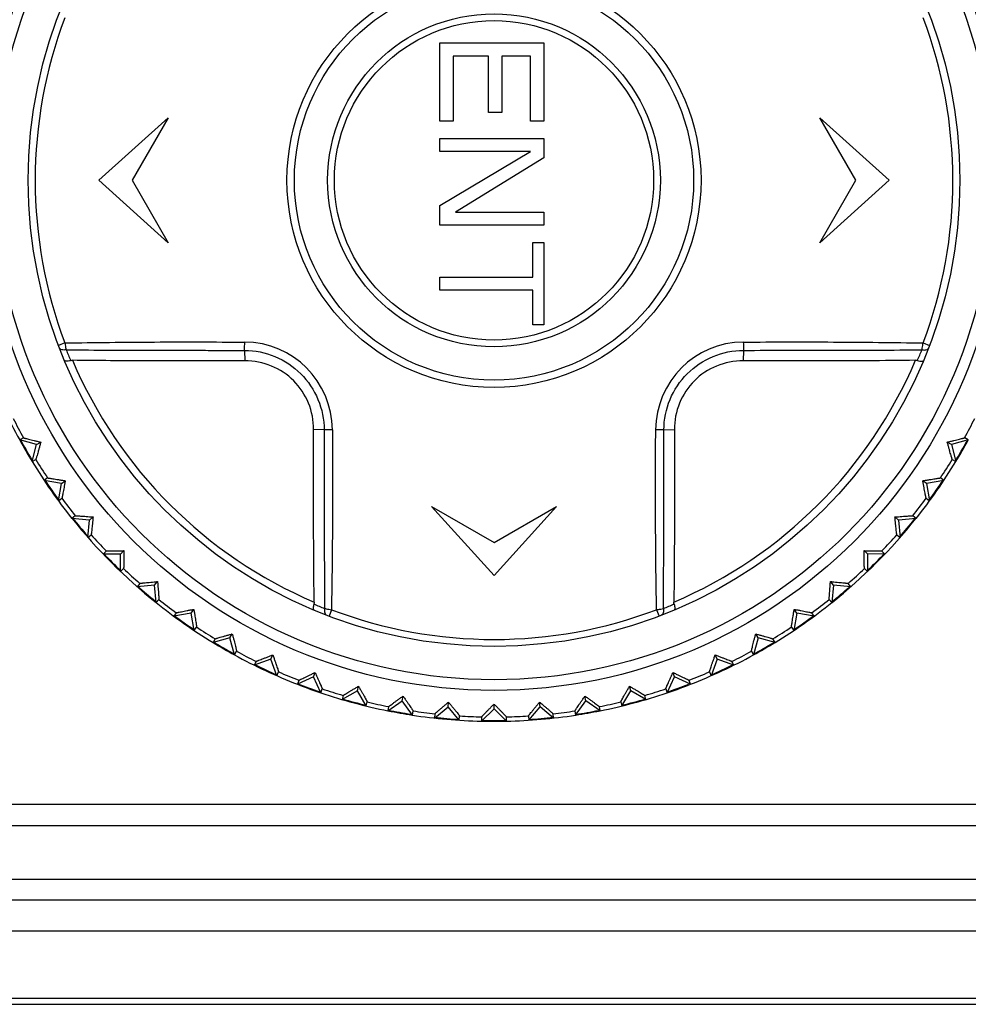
# Model space of a CAD drawing. Header units: millimetres. Extents: x 1117 to 38156, y -1945 to 7303.
# Tile 56 of 256: x 2664 to 2687, y 876 to 899. Entities that reach past the tile are written whole.
import ezdxf

# ---------------------------------------------------------------- set-up
doc = ezdxf.new("R2010")
doc.units = ezdxf.units.MM
doc.styles.get("Standard").update_dxf_attribs({"font": 'arial.ttf'})
doc.dimstyles.new('DIMSTYLE_1', dxfattribs={"dimtxt": 4.2, "dimasz": 3.6, "dimexe": 2.5, "dimexo": 0, "dimgap": 1.05, "dimtad": 1, "dimdsep": 46, "dimtxsty": 'Standard', "dimblk": '_FILLED', "dimblk1": '_FILLED', "dimblk2": '_FILLED', "dimcen": 0.09, "dimazin": 2, "dimtp": 0.01, "dimtm": 0.01, "dimtfac": 1, "dimtofl": 0, "dimtmove": 0, "dimatfit": 3, "dimldrblk": '_FILLED', "dimfxl": 0, "dimtolj": 1, "dimarcsym": 0})

# ---------------------------------------------------------------- blocks, each defined once
blk = doc.blocks.new('_FILLED')
at = {"color": 0, "linetype": 'ByBlock'}
blk.add_solid([(0, 0), (-1, 0.1667), (-1, -0.1667)], dxfattribs=at)
blk = doc.blocks.new('*D81')
at = {"color": 0, "linetype": 'Continuous', "lineweight": -2}
for p, q in [((2715.272, 982.904), (2758.783, 982.904)), ((2756.283, 979.304), (2756.283, 704.161)), ((2654.139, 700.561), (2758.783, 700.561))]:
    blk.add_line(p, q, dxfattribs=at)
at = {"layer": 'Defpoints', "color": 0, "linetype": 'Continuous'}
for p in [(2715.272, 982.904), (2654.139, 700.561), (2756.283, 700.561)]:
    blk.add_point(p, dxfattribs=at)
at = {"color": 0, "linetype": 'Continuous', "lineweight": -2, "xscale": 3.6, "yscale": 3.6, "zscale": 3.6}
for p, rotation in [((2756.283, 982.904), 90), ((2756.283, 700.561), 270)]:
    blk.add_blockref('_FILLED', p, dxfattribs=dict(at, rotation=rotation))
at = {"color": 0, "linetype": 'Continuous', "insert": (2750.123, 841.733), "char_height": 10, "attachment_point": 5, "rotation": 90}
blk.add_mtext('\\A1;282.34', dxfattribs=at)

msp = doc.modelspace()

# ---------------------------------------------------------------- linework, layer by layer
at = {"linetype": 'Continuous'}
for p, q in [((2674.457, 896.805), (2674.457, 898.68)), ((2674.457, 898.68), (2676.957, 898.68)), ((2676.957, 898.68), (2676.957, 896.805)), ((2674.776, 898.367), (2674.776, 896.805)), ((2675.627, 898.367), (2674.776, 898.367)), ((2675.627, 897.013), (2675.627, 898.367)), ((2675.947, 898.367), (2675.947, 897.013)), ((2676.638, 898.367), (2675.947, 898.367)), ((2676.638, 896.805), (2676.638, 898.367)), ((2675.947, 897.013), (2675.627, 897.013)), ((2666.257, 895.38), (2667.923, 896.88)), ((2667.923, 896.88), (2667.057, 895.38)), ((2674.776, 896.805), (2674.457, 896.805)), ((2676.957, 896.805), (2676.638, 896.805)), ((2684.457, 895.38), (2683.591, 896.88)), ((2683.591, 896.88), (2685.257, 895.38)), ((2674.457, 896.075), (2674.457, 896.388)), ((2674.457, 896.388), (2676.957, 896.388)), ((2676.957, 896.388), (2676.957, 895.919)), ((2674.457, 894.773), (2676.638, 896.075)), ((2676.638, 896.075), (2674.457, 896.075)), ((2676.957, 895.919), (2674.83, 894.617)), ((2667.923, 893.88), (2666.257, 895.38)), ((2667.057, 895.38), (2667.923, 893.88)), ((2685.257, 895.38), (2683.591, 893.88)), ((2683.591, 893.88), (2684.457, 895.38)), ((2674.457, 894.305), (2674.457, 894.773)), ((2674.83, 894.617), (2676.957, 894.617)), ((2676.957, 894.617), (2676.957, 894.305)), ((2676.957, 894.305), (2674.457, 894.305)), ((2676.691, 893.055), (2676.691, 893.888)), ((2676.691, 893.888), (2676.957, 893.888)), ((2676.957, 893.888), (2676.957, 891.909)), ((2674.457, 892.742), (2674.457, 893.055)), ((2674.457, 893.055), (2676.691, 893.055)), ((2676.691, 892.742), (2674.457, 892.742)), ((2676.691, 891.909), (2676.691, 892.742)), ((2676.957, 891.909), (2676.691, 891.909)), ((2665.44, 891.471), (2665.283, 891.412)), ((2669.76, 891.294), (2669.768, 891.042)), ((2681.754, 891.294), (2681.746, 891.042)), ((2686.075, 891.472), (2686.231, 891.412)), ((2664.441, 889.19), (2664.353, 889.14)), ((2671.672, 889.382), (2671.42, 889.39)), ((2679.842, 889.382), (2680.095, 889.39)), ((2687.162, 889.14), (2687.074, 889.19)), ((2664.76, 889.03), (2664.353, 889.14)), ((2664.651, 888.623), (2664.76, 889.03)), ((2664.76, 889.03), (2664.858, 889.087)), ((2686.754, 889.03), (2686.656, 889.087)), ((2687.162, 889.14), (2686.754, 889.03)), ((2686.754, 889.03), (2686.863, 888.623)), ((2664.651, 888.623), (2664.739, 888.674)), ((2686.775, 888.674), (2686.863, 888.623)), ((2665.023, 888.228), (2664.94, 888.169)), ((2686.574, 888.169), (2686.491, 888.228)), ((2665.355, 888.096), (2664.94, 888.169)), ((2665.282, 887.681), (2665.355, 888.096)), ((2665.355, 888.096), (2665.448, 888.161)), ((2686.159, 888.096), (2686.066, 888.161)), ((2686.574, 888.169), (2686.159, 888.096)), ((2686.159, 888.096), (2686.232, 887.681)), ((2665.282, 887.681), (2665.365, 887.739)), ((2686.149, 887.739), (2686.232, 887.681)), ((2675.757, 885.88), (2674.257, 887.545)), ((2674.257, 887.545), (2675.757, 886.68)), ((2675.757, 886.68), (2677.257, 887.545)), ((2677.257, 887.545), (2675.757, 885.88)), ((2665.687, 887.319), (2665.61, 887.254)), ((2666.03, 887.217), (2666.117, 887.29)), ((2685.485, 887.217), (2685.398, 887.29)), ((2685.905, 887.254), (2685.827, 887.319)), ((2666.03, 887.217), (2665.61, 887.254)), ((2665.993, 886.797), (2666.03, 887.217)), ((2685.905, 887.254), (2685.485, 887.217)), ((2685.485, 887.217), (2685.521, 886.797)), ((2665.993, 886.797), (2666.071, 886.862)), ((2685.444, 886.862), (2685.521, 886.797)), ((2666.428, 886.472), (2666.356, 886.4)), ((2666.778, 886.4), (2666.356, 886.4)), ((2666.778, 886.4), (2666.858, 886.481)), ((2666.778, 885.979), (2666.778, 886.4)), ((2684.736, 886.401), (2684.656, 886.481)), ((2684.736, 886.401), (2684.736, 885.979)), ((2685.158, 886.4), (2684.736, 886.401)), ((2685.158, 886.4), (2685.086, 886.472)), ((2666.778, 885.979), (2666.85, 886.05)), ((2684.664, 886.051), (2684.736, 885.979)), ((2667.24, 885.693), (2667.175, 885.615)), ((2667.595, 885.652), (2667.175, 885.615)), ((2667.595, 885.652), (2667.668, 885.739)), ((2667.632, 885.232), (2667.595, 885.652)), ((2683.92, 885.652), (2683.847, 885.739)), ((2683.92, 885.652), (2683.883, 885.232)), ((2684.34, 885.615), (2683.92, 885.652)), ((2684.34, 885.615), (2684.274, 885.693)), ((2667.632, 885.232), (2667.697, 885.31)), ((2683.817, 885.31), (2683.883, 885.232)), ((2668.117, 884.988), (2668.058, 884.904)), ((2668.474, 884.978), (2668.058, 884.904)), ((2668.474, 884.978), (2668.539, 885.07)), ((2668.547, 884.562), (2668.474, 884.978)), ((2671.849, 885.062), (2671.79, 884.906)), ((2679.666, 885.062), (2679.725, 884.906)), ((2683.041, 884.978), (2682.967, 884.562)), ((2683.041, 884.978), (2682.976, 885.07)), ((2683.456, 884.904), (2683.041, 884.978)), ((2683.456, 884.904), (2683.398, 884.988)), ((2668.547, 884.562), (2668.605, 884.646)), ((2669.408, 884.383), (2669.465, 884.481)), ((2682.106, 884.383), (2682.05, 884.481)), ((2682.909, 884.646), (2682.967, 884.562)), ((2669.408, 884.383), (2669.001, 884.273)), ((2669.051, 884.361), (2669.001, 884.273)), ((2669.517, 883.975), (2669.408, 884.383)), ((2682.106, 884.383), (2681.997, 883.975)), ((2682.514, 884.273), (2682.106, 884.383)), ((2682.514, 884.273), (2682.463, 884.361)), ((2669.517, 883.975), (2669.568, 884.063)), ((2670.391, 883.871), (2670.439, 883.974)), ((2681.124, 883.871), (2681.076, 883.974)), ((2681.946, 884.063), (2681.997, 883.975)), ((2670.391, 883.871), (2669.994, 883.727)), ((2670.037, 883.819), (2669.994, 883.727)), ((2670.535, 883.475), (2670.391, 883.871)), ((2681.124, 883.871), (2680.979, 883.475)), ((2681.52, 883.727), (2681.124, 883.871)), ((2681.52, 883.727), (2681.477, 883.819)), ((2670.535, 883.475), (2670.578, 883.567)), ((2671.414, 883.447), (2671.453, 883.553)), ((2680.1, 883.447), (2680.062, 883.553)), ((2680.937, 883.567), (2680.979, 883.475)), ((2671.414, 883.447), (2671.032, 883.269)), ((2671.067, 883.364), (2671.032, 883.269)), ((2671.592, 883.065), (2671.414, 883.447)), ((2679.922, 883.065), (2680.1, 883.447)), ((2680.483, 883.269), (2680.1, 883.447)), ((2680.483, 883.269), (2680.448, 883.364)), ((2671.592, 883.065), (2671.627, 883.16)), ((2672.471, 883.114), (2672.105, 882.903)), ((2672.471, 883.114), (2672.5, 883.223)), ((2672.682, 882.749), (2672.471, 883.114)), ((2678.833, 882.749), (2679.044, 883.114)), ((2679.044, 883.114), (2679.014, 883.223)), ((2679.409, 882.903), (2679.044, 883.114)), ((2679.887, 883.16), (2679.922, 883.065)), ((2672.132, 883.001), (2672.105, 882.903)), ((2672.682, 882.749), (2672.708, 882.847)), ((2673.207, 882.632), (2673.552, 882.874)), ((2673.552, 882.874), (2673.572, 882.986)), ((2673.794, 882.529), (2673.552, 882.874)), ((2674.651, 882.73), (2674.66, 882.842)), ((2675.757, 882.681), (2675.757, 882.794)), ((2676.864, 882.73), (2676.854, 882.842)), ((2677.72, 882.529), (2677.962, 882.874)), ((2677.962, 882.874), (2677.943, 882.986)), ((2678.308, 882.632), (2677.962, 882.874)), ((2678.807, 882.847), (2678.833, 882.749)), ((2679.409, 882.903), (2679.383, 883.001)), ((2673.224, 882.732), (2673.207, 882.632)), ((2673.794, 882.529), (2673.812, 882.629)), ((2674.327, 882.458), (2674.651, 882.73)), ((2674.336, 882.56), (2674.327, 882.458)), ((2674.922, 882.406), (2674.651, 882.73)), ((2675.459, 882.383), (2675.757, 882.681)), ((2676.056, 882.383), (2675.757, 882.681)), ((2676.593, 882.406), (2676.864, 882.73)), ((2677.187, 882.458), (2676.864, 882.73)), ((2677.187, 882.458), (2677.178, 882.56)), ((2677.703, 882.629), (2677.72, 882.529)), ((2678.308, 882.632), (2678.29, 882.732)), ((2674.922, 882.406), (2674.93, 882.508)), ((2675.459, 882.485), (2675.459, 882.383)), ((2676.056, 882.383), (2676.055, 882.485)), ((2676.584, 882.508), (2676.593, 882.406)), ((2703.207, 880.38), (2648.307, 880.379)), ((2648.307, 879.879), (2703.207, 879.88)), ((2646.257, 878.589), (2705.257, 878.589)), ((2646.307, 878.089), (2705.208, 878.089)), ((2646.257, 877.345), (2705.257, 877.345)), ((2705.257, 875.716), (2646.257, 875.716)), ((2641.268, 875.579), (2710.247, 875.58))]:
    msp.add_line(p, q, dxfattribs=at)
for radius in [12.258, 12, 11.2, 4.978, 4.8, 4, 3.838]:
    msp.add_circle((2675.757, 895.38), radius, dxfattribs=at)
for centre, radius, start, end in [((2675.757, 895.38), 11.033, 159.2549, 200.7467), ((2675.757, 895.38), 11.033, 339.2549, 20.7467), ((2676.605, 895.856), 12.03, 202.2239, 203.5485), ((2643.843, 891.754), 25.921, 358.9847, 359.4215), ((2669.753, 889.375), 2.117, 0.2803, 89.7338), ((2681.761, 889.375), 2.117, 90.279, 179.7358), ((2708.668, 891.868), 26.919, 180.8003, 181.221), ((2674.936, 895.845), 12.001, 336.4514, 337.7798), ((2675.757, 895.38), 11.02, 203.1009, 246.9002), ((2675.757, 895.38), 11.02, 293.1008, 336.9002), ((2675.757, 895.38), 13, 201.3148, 208.6853), ((2675.757, 895.38), 12.898, 206.3251, 208.6751), ((2675.757, 895.38), 12.898, 331.3251, 333.6751), ((2672.245, 862.473), 26.915, 90.7994, 91.2202), ((2679.384, 863.464), 25.922, 88.9877, 89.4246), ((2675.757, 895.38), 13, 208.6897, 211.3064), ((2675.757, 895.38), 12.983, 208.6946, 211.1528), ((2675.757, 895.38), 12.983, 328.6987, 331.1582), ((2675.757, 895.38), 13, 328.6937, 331.3105), ((2675.757, 895.38), 13, 211.3148, 218.6853), ((2675.757, 895.38), 12.898, 211.3251, 213.6751), ((2675.757, 895.38), 13, 321.3148, 328.6853), ((2675.757, 895.38), 12.898, 326.3251, 328.6751), ((2675.757, 895.38), 12.983, 213.6777, 216.3231), ((2675.757, 895.38), 12.983, 323.677, 326.3225), ((2675.757, 895.38), 12.898, 216.3251, 218.6751), ((2675.757, 895.38), 12.898, 321.3251, 323.6751), ((2675.757, 895.38), 13, 218.6941, 231.3061), ((2675.757, 895.38), 12.983, 218.699, 221.1587), ((2675.757, 895.38), 13, 308.6941, 321.3061), ((2675.757, 895.38), 12.983, 318.6944, 321.1523), ((2675.757, 895.38), 12.898, 221.3251, 223.6751), ((2675.757, 895.38), 12.898, 316.3251, 318.6751), ((2675.757, 895.38), 12.983, 223.6805, 226.3196), ((2675.757, 895.38), 12.983, 313.6805, 316.3196), ((2675.757, 895.38), 12.898, 226.3251, 228.6751), ((2675.757, 895.38), 12.898, 311.3251, 313.6751), ((2675.757, 895.38), 12.983, 228.6944, 231.1523), ((2675.757, 895.38), 12.983, 308.699, 311.1587), ((2675.757, 895.38), 13, 231.3148, 238.6853), ((2675.757, 895.38), 12.898, 231.3251, 233.6751), ((2676.223, 896.202), 12.002, 246.4516, 247.7798), ((2675.281, 896.226), 12.029, 292.2238, 293.5486), ((2675.757, 895.38), 13, 301.3148, 308.6853), ((2675.757, 895.38), 12.898, 306.3251, 308.6751), ((2675.757, 895.38), 12.983, 233.677, 236.3225), ((2675.757, 895.38), 11.033, 249.2549, 290.7467), ((2675.757, 895.38), 12.983, 303.6777, 306.3231), ((2675.757, 895.38), 12.898, 236.3251, 238.6751), ((2675.757, 895.38), 12.898, 301.3251, 303.6751), ((2675.757, 895.38), 13, 238.6937, 241.3105), ((2675.757, 895.38), 12.983, 238.6987, 241.1582), ((2675.757, 895.38), 12.983, 298.6946, 301.1528), ((2675.757, 895.38), 13, 298.6897, 301.3064), ((2675.757, 895.38), 13, 241.3148, 248.6853), ((2675.757, 895.38), 12.898, 241.3251, 243.6751), ((2675.757, 895.38), 13, 291.3148, 298.6853), ((2675.757, 895.38), 12.898, 296.3251, 298.6751), ((2675.757, 895.38), 12.983, 243.6807, 246.3205), ((2675.757, 895.38), 12.983, 293.6797, 296.3194), ((2675.757, 895.38), 12.898, 246.3251, 248.6751), ((2675.757, 895.38), 12.898, 291.3251, 293.6751), ((2675.757, 895.38), 13, 248.6902, 251.3067), ((2675.757, 895.38), 12.983, 248.6952, 251.1531), ((2675.757, 895.38), 12.983, 288.6984, 291.1578), ((2675.757, 895.38), 13, 288.6935, 291.3099), ((2675.757, 895.38), 13, 251.3148, 258.6853), ((2675.757, 895.38), 12.898, 251.3251, 253.6751), ((2675.757, 895.38), 13, 281.3148, 288.6853), ((2675.757, 895.38), 12.898, 286.3251, 288.6751), ((2675.757, 895.38), 12.983, 253.677, 256.3211), ((2675.757, 895.38), 12.898, 256.3251, 258.6751), ((2675.757, 895.38), 12.898, 281.3251, 283.6751), ((2675.757, 895.38), 12.983, 283.679, 286.3231), ((2675.757, 895.38), 13, 258.6925, 261.3094), ((2675.757, 895.38), 12.983, 258.6974, 261.1567), ((2675.757, 895.38), 12.898, 261.3251, 263.6751), ((2675.757, 895.38), 12.898, 276.3251, 278.6751), ((2675.757, 895.38), 12.983, 278.6958, 281.1545), ((2675.757, 895.38), 13, 278.6908, 281.3077), ((2675.757, 895.38), 13, 261.3148, 268.6853), ((2675.757, 895.38), 12.983, 263.6803, 266.322), ((2675.757, 895.38), 12.898, 266.3251, 268.6751), ((2675.757, 895.38), 13, 268.6919, 271.3083), ((2675.757, 895.38), 12.983, 268.6968, 271.1554), ((2675.757, 895.38), 12.898, 271.3251, 273.6751), ((2675.757, 895.38), 13, 271.3148, 278.6853), ((2675.757, 895.38), 12.983, 273.6781, 276.3199)]:
    msp.add_arc(centre, radius, start, end, dxfattribs=at)
for points, knots in [([(2665.469, 891.307), (2665.45, 891.303), (2665.414, 891.3), (2665.365, 891.306), (2665.326, 891.324), (2665.309, 891.345), (2665.305, 891.356)], [0, 0, 0, 0, 0.310285, 0.581754, 0.807537, 1, 1, 1, 1]), ([(2665.44, 891.471), (2665.798, 891.478), (2666.516, 891.487), (2667.596, 891.495), (2668.679, 891.498), (2669.401, 891.493), (2669.763, 891.492)], [0, 0, 0, 0, 0.248644, 0.498526, 0.749129, 1, 1, 1, 1]), ([(2665.44, 891.471), (2665.442, 891.457), (2665.45, 891.401), (2665.46, 891.346), (2665.469, 891.307)], [0, 0, 0, 0, 0.266416, 1, 1, 1, 1]), ([(2665.469, 891.307), (2665.825, 891.304), (2666.538, 891.299), (2667.61, 891.296), (2668.505, 891.295), (2669.222, 891.294), (2669.581, 891.294), (2669.76, 891.294)], [0, 0, 0, 0, 0.248965, 0.498851, 0.749297, 0.874633, 1, 1, 1, 1]), ([(2669.76, 891.294), (2670.008, 891.294), (2670.51, 891.193), (2671.145, 890.767), (2671.57, 890.133), (2671.672, 889.631), (2671.672, 889.382)], [0, 0, 0, 0, 0.249991, 0.5, 0.750012, 1, 1, 1, 1]), ([(2679.842, 889.382), (2679.843, 889.631), (2679.944, 890.133), (2680.37, 890.767), (2681.004, 891.193), (2681.506, 891.294), (2681.754, 891.294)], [0, 0, 0, 0, 0.249895, 0.499843, 0.74991, 1, 1, 1, 1]), ([(2681.751, 891.492), (2682.113, 891.495), (2682.836, 891.496), (2683.918, 891.496), (2684.998, 891.487), (2685.717, 891.478), (2686.075, 891.472)], [0, 0, 0, 0, 0.250871, 0.501473, 0.751355, 1, 1, 1, 1]), ([(2681.754, 891.294), (2682.113, 891.295), (2682.83, 891.294), (2683.904, 891.297), (2684.976, 891.299), (2685.69, 891.304), (2686.046, 891.307)], [0, 0, 0, 0, 0.250702, 0.501149, 0.751035, 1, 1, 1, 1]), ([(2686.046, 891.307), (2686.049, 891.319), (2686.06, 891.374), (2686.069, 891.429), (2686.075, 891.472)], [0, 0, 0, 0, 0.22799, 1, 1, 1, 1]), ([(2686.046, 891.307), (2686.065, 891.303), (2686.1, 891.3), (2686.15, 891.307), (2686.189, 891.325), (2686.206, 891.346), (2686.21, 891.357)], [0, 0, 0, 0, 0.310302, 0.581776, 0.807553, 1, 1, 1, 1]), ([(2665.577, 891.05), (2665.559, 891.045), (2665.525, 891.036), (2665.485, 891.032), (2665.458, 891.034), (2665.441, 891.038), (2665.43, 891.045), (2665.427, 891.052)], [0, 0, 0, 0, 0.363654, 0.657407, 0.772232, 0.865602, 1, 1, 1, 1]), ([(2665.577, 891.05), (2665.58, 891.051), (2665.595, 891.055), (2665.61, 891.056), (2665.621, 891.056)], [0, 0, 0, 0, 0.245459, 1, 1, 1, 1]), ([(2669.768, 891.042), (2669.42, 891.041), (2668.696, 891.04), (2667.619, 891.041), (2666.585, 891.044), (2665.926, 891.051), (2665.621, 891.056)], [0, 0, 0, 0, 0.251889, 0.523537, 0.779289, 1, 1, 1, 1]), ([(2685.893, 891.056), (2685.508, 891.049), (2684.75, 891.043), (2683.367, 891.041), (2682.371, 891.04), (2681.746, 891.042)], [0, 0, 0, 0, 0.278996, 0.548235, 1, 1, 1, 1]), ([(2685.893, 891.056), (2685.897, 891.056), (2685.912, 891.056), (2685.927, 891.054), (2685.938, 891.05)], [0, 0, 0, 0, 0.25433, 1, 1, 1, 1]), ([(2685.938, 891.05), (2685.956, 891.045), (2685.989, 891.037), (2686.03, 891.032), (2686.056, 891.034), (2686.073, 891.038), (2686.085, 891.045), (2686.087, 891.052)], [0, 0, 0, 0, 0.363666, 0.65742, 0.772244, 0.865611, 1, 1, 1, 1]), ([(2671.42, 889.39), (2671.421, 889.607), (2671.337, 890.043), (2670.971, 890.593), (2670.42, 890.959), (2669.985, 891.043), (2669.768, 891.042)], [0, 0, 0, 0, 0.251374, 0.499999, 0.748624, 1, 1, 1, 1]), ([(2681.746, 891.042), (2681.53, 891.043), (2681.094, 890.959), (2680.543, 890.593), (2680.178, 890.043), (2680.093, 889.607), (2680.095, 889.39)], [0, 0, 0, 0, 0.251375, 0.5, 0.748626, 1, 1, 1, 1]), ([(2664.441, 889.19), (2664.442, 889.191), (2664.445, 889.19), (2664.451, 889.189), (2664.462, 889.187), (2664.476, 889.183), (2664.494, 889.179), (2664.524, 889.172), (2664.569, 889.161), (2664.63, 889.146), (2664.7, 889.128), (2664.777, 889.108), (2664.831, 889.094), (2664.858, 889.087)], [0, 0, 0, 0, 0.00648, 0.022341, 0.047413, 0.081454, 0.124051, 0.174643, 0.297541, 0.445686, 0.614743, 0.800679, 1, 1, 1, 1]), ([(2671.434, 885.243), (2671.427, 885.629), (2671.421, 886.387), (2671.418, 887.77), (2671.417, 888.766), (2671.42, 889.39)], [0, 0, 0, 0, 0.279137, 0.548315, 1, 1, 1, 1]), ([(2671.672, 889.382), (2671.673, 889.024), (2671.671, 888.307), (2671.674, 887.232), (2671.677, 886.16), (2671.681, 885.447), (2671.684, 885.091)], [0, 0, 0, 0, 0.250703, 0.501149, 0.751035, 1, 1, 1, 1]), ([(2671.87, 889.386), (2671.873, 889.024), (2671.874, 888.301), (2671.874, 887.218), (2671.865, 886.139), (2671.855, 885.42), (2671.849, 885.062)], [0, 0, 0, 0, 0.250871, 0.501473, 0.751355, 1, 1, 1, 1]), ([(2679.666, 885.062), (2679.659, 885.42), (2679.649, 886.139), (2679.641, 887.218), (2679.639, 888.301), (2679.643, 889.023), (2679.645, 889.385)], [0, 0, 0, 0, 0.248645, 0.498527, 0.749129, 1, 1, 1, 1]), ([(2679.83, 885.091), (2679.833, 885.447), (2679.837, 886.161), (2679.84, 887.232), (2679.841, 888.127), (2679.843, 888.844), (2679.843, 889.203), (2679.842, 889.382)], [0, 0, 0, 0, 0.248965, 0.498851, 0.749297, 0.874633, 1, 1, 1, 1]), ([(2680.095, 889.39), (2680.096, 889.04), (2680.097, 888.313), (2680.095, 887.235), (2680.092, 886.203), (2680.086, 885.547), (2680.081, 885.244)], [0, 0, 0, 0, 0.253606, 0.525581, 0.780277, 1, 1, 1, 1]), ([(2686.656, 889.087), (2686.684, 889.094), (2686.737, 889.108), (2686.814, 889.128), (2686.884, 889.146), (2686.945, 889.161), (2686.99, 889.172), (2687.02, 889.179), (2687.038, 889.184), (2687.052, 889.187), (2687.063, 889.189), (2687.069, 889.19), (2687.073, 889.191), (2687.074, 889.19)], [0, 0, 0, 0, 0.199427, 0.385377, 0.554372, 0.702509, 0.82545, 0.876004, 0.918557, 0.952613, 0.9777, 0.993537, 1, 1, 1, 1]), ([(2664.858, 889.087), (2664.851, 889.059), (2664.836, 889.006), (2664.815, 888.93), (2664.795, 888.86), (2664.778, 888.799), (2664.765, 888.755), (2664.756, 888.725), (2664.751, 888.708), (2664.746, 888.694), (2664.743, 888.684), (2664.741, 888.678), (2664.74, 888.674), (2664.739, 888.674)], [0, 0, 0, 0, 0.199427, 0.385378, 0.554374, 0.70251, 0.825452, 0.876006, 0.918558, 0.952614, 0.977701, 0.993538, 1, 1, 1, 1]), ([(2686.775, 888.674), (2686.775, 888.674), (2686.774, 888.678), (2686.771, 888.684), (2686.768, 888.694), (2686.764, 888.708), (2686.758, 888.725), (2686.75, 888.755), (2686.737, 888.799), (2686.719, 888.86), (2686.7, 888.93), (2686.679, 889.006), (2686.664, 889.059), (2686.656, 889.087)], [0, 0, 0, 0, 0.006479, 0.02234, 0.047412, 0.081453, 0.124049, 0.174641, 0.297537, 0.445683, 0.614742, 0.800679, 1, 1, 1, 1]), ([(2665.023, 888.228), (2665.024, 888.228), (2665.028, 888.227), (2665.034, 888.227), (2665.045, 888.226), (2665.059, 888.224), (2665.077, 888.221), (2665.108, 888.217), (2665.154, 888.21), (2665.216, 888.2), (2665.287, 888.188), (2665.365, 888.175), (2665.42, 888.166), (2665.448, 888.161)], [0, 0, 0, 0, 0.006467, 0.022314, 0.047417, 0.081484, 0.124046, 0.174615, 0.297555, 0.445709, 0.614672, 0.800566, 1, 1, 1, 1]), ([(2686.066, 888.161), (2686.094, 888.166), (2686.149, 888.175), (2686.227, 888.188), (2686.299, 888.2), (2686.361, 888.21), (2686.406, 888.217), (2686.437, 888.221), (2686.455, 888.224), (2686.47, 888.226), (2686.48, 888.227), (2686.487, 888.227), (2686.49, 888.228), (2686.491, 888.228)], [0, 0, 0, 0, 0.199481, 0.385367, 0.554329, 0.702459, 0.82537, 0.875938, 0.918501, 0.952563, 0.977679, 0.993532, 1, 1, 1, 1]), ([(2665.448, 888.161), (2665.443, 888.133), (2665.433, 888.079), (2665.418, 888), (2665.405, 887.93), (2665.393, 887.868), (2665.384, 887.822), (2665.378, 887.792), (2665.374, 887.774), (2665.371, 887.76), (2665.369, 887.749), (2665.367, 887.743), (2665.366, 887.739), (2665.365, 887.739)], [0, 0, 0, 0, 0.199481, 0.385367, 0.554329, 0.702459, 0.82537, 0.875938, 0.918501, 0.952563, 0.977679, 0.993532, 1, 1, 1, 1]), ([(2686.149, 887.739), (2686.148, 887.74), (2686.148, 887.743), (2686.146, 887.749), (2686.143, 887.76), (2686.14, 887.774), (2686.137, 887.792), (2686.13, 887.822), (2686.121, 887.868), (2686.11, 887.93), (2686.096, 888), (2686.082, 888.079), (2686.071, 888.133), (2686.066, 888.161)], [0, 0, 0, 0, 0.006467, 0.022314, 0.047417, 0.081484, 0.124046, 0.174615, 0.297555, 0.445709, 0.614672, 0.800566, 1, 1, 1, 1]), ([(2665.687, 887.319), (2665.688, 887.32), (2665.692, 887.319), (2665.698, 887.32), (2665.709, 887.319), (2665.724, 887.319), (2665.742, 887.318), (2665.773, 887.316), (2665.819, 887.313), (2665.882, 887.308), (2665.954, 887.303), (2666.033, 887.297), (2666.088, 887.292), (2666.117, 887.29)], [0, 0, 0, 0, 0.006467, 0.022314, 0.047417, 0.081484, 0.124046, 0.174615, 0.297555, 0.445709, 0.614672, 0.800566, 1, 1, 1, 1]), ([(2666.117, 887.29), (2666.114, 887.262), (2666.109, 887.207), (2666.101, 887.127), (2666.094, 887.056), (2666.087, 886.993), (2666.082, 886.947), (2666.079, 886.916), (2666.077, 886.898), (2666.075, 886.884), (2666.073, 886.873), (2666.072, 886.867), (2666.072, 886.863), (2666.071, 886.862)], [0, 0, 0, 0, 0.199481, 0.385367, 0.554329, 0.702459, 0.82537, 0.875938, 0.918501, 0.952563, 0.977679, 0.993532, 1, 1, 1, 1]), ([(2685.398, 887.29), (2685.426, 887.292), (2685.482, 887.297), (2685.561, 887.303), (2685.633, 887.308), (2685.696, 887.313), (2685.742, 887.316), (2685.773, 887.318), (2685.791, 887.319), (2685.805, 887.319), (2685.816, 887.32), (2685.823, 887.319), (2685.826, 887.32), (2685.827, 887.319)], [0, 0, 0, 0, 0.199481, 0.385367, 0.554329, 0.702459, 0.82537, 0.875938, 0.918501, 0.952563, 0.977679, 0.993532, 1, 1, 1, 1]), ([(2685.444, 886.862), (2685.443, 886.863), (2685.443, 886.867), (2685.441, 886.873), (2685.44, 886.884), (2685.438, 886.898), (2685.436, 886.916), (2685.432, 886.947), (2685.427, 886.993), (2685.421, 887.056), (2685.414, 887.127), (2685.406, 887.207), (2685.401, 887.262), (2685.398, 887.29)], [0, 0, 0, 0, 0.006467, 0.022314, 0.047417, 0.081484, 0.124046, 0.174615, 0.297555, 0.445709, 0.614672, 0.800566, 1, 1, 1, 1]), ([(2666.428, 886.472), (2666.429, 886.473), (2666.432, 886.473), (2666.439, 886.474), (2666.45, 886.474), (2666.464, 886.475), (2666.483, 886.475), (2666.514, 886.476), (2666.56, 886.477), (2666.623, 886.478), (2666.695, 886.479), (2666.774, 886.48), (2666.83, 886.48), (2666.858, 886.481)], [0, 0, 0, 0, 0.006467, 0.022314, 0.047417, 0.081484, 0.124046, 0.174615, 0.297555, 0.445709, 0.614672, 0.800566, 1, 1, 1, 1]), ([(2666.858, 886.481), (2666.858, 886.452), (2666.858, 886.397), (2666.857, 886.317), (2666.856, 886.245), (2666.855, 886.182), (2666.854, 886.136), (2666.853, 886.105), (2666.853, 886.087), (2666.852, 886.072), (2666.852, 886.061), (2666.851, 886.055), (2666.851, 886.051), (2666.85, 886.05)], [0, 0, 0, 0, 0.199481, 0.385367, 0.554329, 0.702459, 0.82537, 0.875938, 0.918501, 0.952563, 0.977679, 0.993532, 1, 1, 1, 1]), ([(2684.656, 886.481), (2684.685, 886.48), (2684.74, 886.48), (2684.82, 886.479), (2684.892, 886.478), (2684.955, 886.477), (2685.001, 886.476), (2685.032, 886.475), (2685.05, 886.475), (2685.065, 886.474), (2685.076, 886.474), (2685.082, 886.473), (2685.086, 886.473), (2685.086, 886.472)], [0, 0, 0, 0, 0.199481, 0.385367, 0.554329, 0.702459, 0.82537, 0.875938, 0.918501, 0.952563, 0.977679, 0.993532, 1, 1, 1, 1]), ([(2684.664, 886.051), (2684.664, 886.051), (2684.664, 886.055), (2684.663, 886.061), (2684.663, 886.072), (2684.662, 886.087), (2684.661, 886.105), (2684.66, 886.136), (2684.66, 886.182), (2684.659, 886.245), (2684.658, 886.317), (2684.657, 886.397), (2684.656, 886.452), (2684.656, 886.481)], [0, 0, 0, 0, 0.006467, 0.022314, 0.047417, 0.081484, 0.124046, 0.174615, 0.297555, 0.445709, 0.614672, 0.800566, 1, 1, 1, 1]), ([(2667.24, 885.693), (2667.241, 885.694), (2667.244, 885.694), (2667.251, 885.696), (2667.261, 885.697), (2667.276, 885.699), (2667.294, 885.701), (2667.325, 885.705), (2667.371, 885.709), (2667.433, 885.716), (2667.505, 885.723), (2667.584, 885.731), (2667.639, 885.736), (2667.668, 885.739)], [0, 0, 0, 0, 0.006467, 0.022314, 0.047417, 0.081484, 0.124046, 0.174615, 0.297555, 0.445709, 0.614672, 0.800566, 1, 1, 1, 1]), ([(2667.668, 885.739), (2667.67, 885.71), (2667.674, 885.655), (2667.68, 885.576), (2667.686, 885.504), (2667.69, 885.441), (2667.694, 885.395), (2667.695, 885.364), (2667.696, 885.346), (2667.697, 885.331), (2667.698, 885.32), (2667.697, 885.314), (2667.698, 885.31), (2667.697, 885.31)], [0, 0, 0, 0, 0.199481, 0.385367, 0.554329, 0.702459, 0.82537, 0.875938, 0.918501, 0.952563, 0.977679, 0.993532, 1, 1, 1, 1]), ([(2683.817, 885.31), (2683.817, 885.31), (2683.817, 885.314), (2683.817, 885.32), (2683.817, 885.331), (2683.818, 885.346), (2683.819, 885.364), (2683.821, 885.395), (2683.824, 885.441), (2683.829, 885.504), (2683.834, 885.576), (2683.84, 885.655), (2683.844, 885.71), (2683.847, 885.739)], [0, 0, 0, 0, 0.006467, 0.022314, 0.047417, 0.081484, 0.124046, 0.174615, 0.297555, 0.445709, 0.614672, 0.800566, 1, 1, 1, 1]), ([(2683.847, 885.739), (2683.875, 885.736), (2683.93, 885.731), (2684.009, 885.723), (2684.081, 885.716), (2684.144, 885.709), (2684.19, 885.705), (2684.221, 885.701), (2684.239, 885.699), (2684.253, 885.697), (2684.264, 885.696), (2684.27, 885.694), (2684.274, 885.694), (2684.274, 885.693)], [0, 0, 0, 0, 0.199481, 0.385367, 0.554329, 0.702459, 0.82537, 0.875938, 0.918501, 0.952563, 0.977679, 0.993532, 1, 1, 1, 1]), ([(2671.428, 885.199), (2671.423, 885.181), (2671.414, 885.147), (2671.41, 885.107), (2671.411, 885.081), (2671.415, 885.063), (2671.423, 885.052), (2671.43, 885.049)], [0, 0, 0, 0, 0.363666, 0.657421, 0.772245, 0.865612, 1, 1, 1, 1]), ([(2671.434, 885.243), (2671.434, 885.24), (2671.434, 885.225), (2671.431, 885.21), (2671.428, 885.199)], [0, 0, 0, 0, 0.254329, 1, 1, 1, 1]), ([(2680.086, 885.199), (2680.085, 885.203), (2680.082, 885.217), (2680.081, 885.232), (2680.081, 885.244)], [0, 0, 0, 0, 0.245459, 1, 1, 1, 1]), ([(2680.086, 885.199), (2680.092, 885.181), (2680.1, 885.147), (2680.105, 885.107), (2680.103, 885.081), (2680.099, 885.063), (2680.092, 885.052), (2680.085, 885.049)], [0, 0, 0, 0, 0.363655, 0.657408, 0.772233, 0.865603, 1, 1, 1, 1]), ([(2668.117, 884.988), (2668.117, 884.988), (2668.121, 884.989), (2668.127, 884.991), (2668.138, 884.993), (2668.152, 884.996), (2668.17, 885), (2668.2, 885.006), (2668.245, 885.015), (2668.307, 885.027), (2668.378, 885.041), (2668.456, 885.055), (2668.511, 885.065), (2668.539, 885.07)], [0, 0, 0, 0, 0.006467, 0.022314, 0.047417, 0.081484, 0.124046, 0.174615, 0.297555, 0.445709, 0.614672, 0.800566, 1, 1, 1, 1]), ([(2668.539, 885.07), (2668.544, 885.042), (2668.553, 884.988), (2668.566, 884.909), (2668.577, 884.838), (2668.587, 884.776), (2668.594, 884.73), (2668.599, 884.7), (2668.602, 884.682), (2668.603, 884.667), (2668.605, 884.656), (2668.605, 884.65), (2668.606, 884.646), (2668.605, 884.646)], [0, 0, 0, 0, 0.199481, 0.385367, 0.554329, 0.702459, 0.82537, 0.875938, 0.918501, 0.952563, 0.977679, 0.993532, 1, 1, 1, 1]), ([(2671.684, 885.091), (2671.681, 885.072), (2671.678, 885.036), (2671.684, 884.987), (2671.702, 884.948), (2671.723, 884.931), (2671.734, 884.927)], [0, 0, 0, 0, 0.310302, 0.581778, 0.807554, 1, 1, 1, 1]), ([(2671.684, 885.091), (2671.697, 885.088), (2671.752, 885.077), (2671.807, 885.068), (2671.849, 885.062)], [0, 0, 0, 0, 0.227991, 1, 1, 1, 1]), ([(2679.666, 885.062), (2679.68, 885.064), (2679.735, 885.072), (2679.79, 885.082), (2679.83, 885.091)], [0, 0, 0, 0, 0.266415, 1, 1, 1, 1]), ([(2679.83, 885.091), (2679.834, 885.072), (2679.837, 885.037), (2679.831, 884.987), (2679.813, 884.948), (2679.791, 884.931), (2679.78, 884.927)], [0, 0, 0, 0, 0.310286, 0.581756, 0.807538, 1, 1, 1, 1]), ([(2682.909, 884.646), (2682.909, 884.646), (2682.909, 884.65), (2682.909, 884.656), (2682.911, 884.667), (2682.913, 884.682), (2682.915, 884.7), (2682.92, 884.73), (2682.927, 884.776), (2682.937, 884.838), (2682.949, 884.909), (2682.962, 884.988), (2682.971, 885.042), (2682.976, 885.07)], [0, 0, 0, 0, 0.006467, 0.022314, 0.047417, 0.081484, 0.124046, 0.174615, 0.297555, 0.445709, 0.614672, 0.800566, 1, 1, 1, 1]), ([(2682.976, 885.07), (2683.004, 885.065), (2683.058, 885.055), (2683.136, 885.041), (2683.207, 885.027), (2683.269, 885.015), (2683.314, 885.006), (2683.345, 885), (2683.363, 884.997), (2683.377, 884.993), (2683.388, 884.991), (2683.394, 884.989), (2683.397, 884.988), (2683.398, 884.988)], [0, 0, 0, 0, 0.199481, 0.385367, 0.554329, 0.702459, 0.82537, 0.875938, 0.918501, 0.952563, 0.977679, 0.993532, 1, 1, 1, 1]), ([(2669.051, 884.361), (2669.052, 884.362), (2669.055, 884.363), (2669.061, 884.366), (2669.072, 884.369), (2669.086, 884.373), (2669.103, 884.378), (2669.133, 884.387), (2669.177, 884.4), (2669.238, 884.417), (2669.307, 884.437), (2669.384, 884.458), (2669.437, 884.473), (2669.465, 884.481)], [0, 0, 0, 0, 0.00648, 0.022341, 0.047414, 0.081455, 0.124052, 0.174644, 0.297542, 0.445687, 0.614744, 0.800679, 1, 1, 1, 1]), ([(2669.465, 884.481), (2669.472, 884.453), (2669.486, 884.399), (2669.506, 884.322), (2669.523, 884.252), (2669.539, 884.191), (2669.55, 884.146), (2669.557, 884.116), (2669.561, 884.099), (2669.564, 884.084), (2669.567, 884.074), (2669.567, 884.067), (2669.568, 884.064), (2669.568, 884.063)], [0, 0, 0, 0, 0.199427, 0.385378, 0.554375, 0.702511, 0.825453, 0.876007, 0.918559, 0.952614, 0.977701, 0.993538, 1, 1, 1, 1]), ([(2681.946, 884.063), (2681.946, 884.064), (2681.947, 884.067), (2681.948, 884.074), (2681.95, 884.084), (2681.953, 884.099), (2681.957, 884.116), (2681.965, 884.147), (2681.976, 884.191), (2681.991, 884.253), (2682.009, 884.322), (2682.029, 884.399), (2682.043, 884.453), (2682.05, 884.481)], [0, 0, 0, 0, 0.006479, 0.022339, 0.047411, 0.081452, 0.124049, 0.174639, 0.297535, 0.445682, 0.614742, 0.800679, 1, 1, 1, 1]), ([(2682.05, 884.481), (2682.077, 884.473), (2682.131, 884.458), (2682.207, 884.437), (2682.277, 884.417), (2682.337, 884.4), (2682.382, 884.387), (2682.411, 884.378), (2682.429, 884.373), (2682.443, 884.369), (2682.453, 884.366), (2682.459, 884.363), (2682.463, 884.362), (2682.463, 884.361)], [0, 0, 0, 0, 0.199427, 0.385376, 0.554371, 0.702508, 0.825449, 0.876003, 0.918556, 0.952613, 0.9777, 0.993537, 1, 1, 1, 1]), ([(2670.037, 883.819), (2670.038, 883.82), (2670.041, 883.821), (2670.047, 883.824), (2670.057, 883.828), (2670.07, 883.834), (2670.087, 883.84), (2670.116, 883.852), (2670.159, 883.868), (2670.218, 883.891), (2670.286, 883.916), (2670.36, 883.944), (2670.412, 883.964), (2670.439, 883.974)], [0, 0, 0, 0, 0.006467, 0.022314, 0.047417, 0.081484, 0.124046, 0.174615, 0.297555, 0.445709, 0.614672, 0.800566, 1, 1, 1, 1]), ([(2670.439, 883.974), (2670.448, 883.947), (2670.467, 883.895), (2670.493, 883.82), (2670.517, 883.751), (2670.538, 883.692), (2670.552, 883.648), (2670.562, 883.619), (2670.568, 883.601), (2670.572, 883.588), (2670.576, 883.577), (2670.577, 883.571), (2670.578, 883.567), (2670.578, 883.567)], [0, 0, 0, 0, 0.199481, 0.385367, 0.554329, 0.702459, 0.82537, 0.875938, 0.918501, 0.952563, 0.977679, 0.993532, 1, 1, 1, 1]), ([(2680.937, 883.567), (2680.936, 883.568), (2680.938, 883.571), (2680.939, 883.577), (2680.942, 883.588), (2680.946, 883.601), (2680.952, 883.619), (2680.962, 883.648), (2680.977, 883.692), (2680.998, 883.752), (2681.021, 883.82), (2681.048, 883.895), (2681.066, 883.947), (2681.076, 883.974)], [0, 0, 0, 0, 0.006467, 0.022314, 0.047417, 0.081484, 0.124046, 0.174615, 0.297555, 0.445709, 0.614672, 0.800566, 1, 1, 1, 1]), ([(2681.076, 883.974), (2681.103, 883.964), (2681.154, 883.944), (2681.229, 883.916), (2681.296, 883.891), (2681.355, 883.868), (2681.398, 883.852), (2681.427, 883.84), (2681.444, 883.834), (2681.458, 883.828), (2681.468, 883.824), (2681.473, 883.821), (2681.477, 883.82), (2681.477, 883.819)], [0, 0, 0, 0, 0.199481, 0.385367, 0.554329, 0.702459, 0.82537, 0.875938, 0.918501, 0.952563, 0.977679, 0.993532, 1, 1, 1, 1]), ([(2671.067, 883.364), (2671.067, 883.365), (2671.07, 883.367), (2671.076, 883.37), (2671.085, 883.375), (2671.098, 883.382), (2671.115, 883.39), (2671.142, 883.404), (2671.184, 883.424), (2671.24, 883.452), (2671.305, 883.483), (2671.377, 883.517), (2671.427, 883.541), (2671.453, 883.553)], [0, 0, 0, 0, 0.006467, 0.022314, 0.047417, 0.081484, 0.124046, 0.174615, 0.297555, 0.445709, 0.614672, 0.800566, 1, 1, 1, 1]), ([(2671.453, 883.553), (2671.465, 883.527), (2671.488, 883.477), (2671.521, 883.405), (2671.55, 883.339), (2671.576, 883.281), (2671.595, 883.239), (2671.607, 883.211), (2671.614, 883.194), (2671.62, 883.181), (2671.624, 883.171), (2671.626, 883.164), (2671.627, 883.161), (2671.627, 883.16)], [0, 0, 0, 0, 0.199481, 0.385367, 0.554329, 0.702459, 0.82537, 0.875938, 0.918501, 0.952563, 0.977679, 0.993532, 1, 1, 1, 1]), ([(2679.887, 883.16), (2679.887, 883.161), (2679.889, 883.164), (2679.89, 883.171), (2679.895, 883.181), (2679.9, 883.194), (2679.907, 883.211), (2679.92, 883.239), (2679.938, 883.281), (2679.964, 883.339), (2679.994, 883.405), (2680.027, 883.477), (2680.05, 883.527), (2680.062, 883.553)], [0, 0, 0, 0, 0.006467, 0.022314, 0.047417, 0.081484, 0.124046, 0.174615, 0.297555, 0.445709, 0.614672, 0.800566, 1, 1, 1, 1]), ([(2680.062, 883.553), (2680.087, 883.541), (2680.137, 883.517), (2680.209, 883.483), (2680.274, 883.452), (2680.331, 883.424), (2680.372, 883.404), (2680.4, 883.39), (2680.416, 883.382), (2680.429, 883.375), (2680.439, 883.37), (2680.444, 883.367), (2680.448, 883.365), (2680.448, 883.364)], [0, 0, 0, 0, 0.199481, 0.385367, 0.554329, 0.702459, 0.82537, 0.875938, 0.918501, 0.952563, 0.977679, 0.993532, 1, 1, 1, 1]), ([(2672.132, 883.001), (2672.132, 883.002), (2672.135, 883.004), (2672.14, 883.008), (2672.149, 883.014), (2672.162, 883.021), (2672.177, 883.031), (2672.204, 883.047), (2672.243, 883.071), (2672.297, 883.104), (2672.359, 883.14), (2672.428, 883.181), (2672.475, 883.209), (2672.5, 883.223)], [0, 0, 0, 0, 0.006467, 0.022314, 0.047417, 0.081484, 0.124046, 0.174615, 0.297555, 0.445709, 0.614672, 0.800566, 1, 1, 1, 1]), ([(2672.5, 883.223), (2672.514, 883.198), (2672.541, 883.15), (2672.58, 883.081), (2672.616, 883.018), (2672.646, 882.963), (2672.669, 882.923), (2672.683, 882.895), (2672.692, 882.879), (2672.699, 882.866), (2672.704, 882.857), (2672.706, 882.851), (2672.708, 882.848), (2672.708, 882.847)], [0, 0, 0, 0, 0.199481, 0.385367, 0.554329, 0.702459, 0.82537, 0.875938, 0.918501, 0.952563, 0.977679, 0.993532, 1, 1, 1, 1]), ([(2678.807, 882.847), (2678.806, 882.848), (2678.808, 882.851), (2678.811, 882.857), (2678.816, 882.866), (2678.822, 882.879), (2678.831, 882.895), (2678.846, 882.923), (2678.868, 882.963), (2678.899, 883.018), (2678.934, 883.081), (2678.973, 883.15), (2679, 883.198), (2679.014, 883.223)], [0, 0, 0, 0, 0.006467, 0.022314, 0.047417, 0.081484, 0.124046, 0.174615, 0.297555, 0.445709, 0.614672, 0.800566, 1, 1, 1, 1]), ([(2679.014, 883.223), (2679.039, 883.209), (2679.087, 883.181), (2679.155, 883.14), (2679.217, 883.104), (2679.271, 883.071), (2679.311, 883.047), (2679.337, 883.031), (2679.353, 883.021), (2679.365, 883.014), (2679.374, 883.008), (2679.379, 883.004), (2679.383, 883.002), (2679.383, 883.001)], [0, 0, 0, 0, 0.199481, 0.385367, 0.554329, 0.702459, 0.82537, 0.875938, 0.918501, 0.952563, 0.977679, 0.993532, 1, 1, 1, 1]), ([(2673.224, 882.732), (2673.224, 882.733), (2673.228, 882.735), (2673.232, 882.74), (2673.241, 882.746), (2673.252, 882.755), (2673.267, 882.766), (2673.292, 882.784), (2673.329, 882.812), (2673.38, 882.849), (2673.439, 882.891), (2673.504, 882.937), (2673.549, 882.969), (2673.572, 882.986)], [0, 0, 0, 0, 0.006467, 0.022314, 0.047417, 0.081484, 0.124046, 0.174615, 0.297555, 0.445709, 0.614672, 0.800566, 1, 1, 1, 1]), ([(2673.572, 882.986), (2673.588, 882.962), (2673.619, 882.917), (2673.664, 882.851), (2673.705, 882.791), (2673.74, 882.739), (2673.766, 882.701), (2673.783, 882.675), (2673.793, 882.66), (2673.801, 882.647), (2673.807, 882.638), (2673.81, 882.632), (2673.812, 882.63), (2673.812, 882.629)], [0, 0, 0, 0, 0.199481, 0.385367, 0.554329, 0.702459, 0.82537, 0.875938, 0.918501, 0.952563, 0.977679, 0.993532, 1, 1, 1, 1]), ([(2674.336, 882.56), (2674.336, 882.561), (2674.339, 882.563), (2674.343, 882.568), (2674.352, 882.575), (2674.362, 882.585), (2674.376, 882.597), (2674.399, 882.618), (2674.434, 882.648), (2674.482, 882.689), (2674.536, 882.736), (2674.597, 882.788), (2674.639, 882.824), (2674.66, 882.842)], [0, 0, 0, 0, 0.006467, 0.022314, 0.047417, 0.081484, 0.124046, 0.174615, 0.297555, 0.445709, 0.614672, 0.800566, 1, 1, 1, 1]), ([(2674.66, 882.842), (2674.679, 882.82), (2674.714, 882.778), (2674.764, 882.716), (2674.81, 882.66), (2674.85, 882.611), (2674.879, 882.576), (2674.898, 882.551), (2674.909, 882.537), (2674.918, 882.525), (2674.925, 882.517), (2674.928, 882.511), (2674.931, 882.509), (2674.93, 882.508)], [0, 0, 0, 0, 0.199481, 0.385367, 0.554329, 0.702459, 0.82537, 0.875938, 0.918501, 0.952563, 0.977679, 0.993532, 1, 1, 1, 1]), ([(2675.459, 882.485), (2675.459, 882.485), (2675.462, 882.488), (2675.465, 882.493), (2675.473, 882.501), (2675.483, 882.512), (2675.495, 882.525), (2675.517, 882.548), (2675.548, 882.581), (2675.592, 882.626), (2675.643, 882.678), (2675.698, 882.735), (2675.737, 882.774), (2675.757, 882.794)], [0, 0, 0, 0, 0.006467, 0.022314, 0.047417, 0.081484, 0.124046, 0.174615, 0.297555, 0.445709, 0.614672, 0.800566, 1, 1, 1, 1]), ([(2675.757, 882.794), (2675.777, 882.774), (2675.816, 882.735), (2675.872, 882.678), (2675.922, 882.626), (2675.966, 882.581), (2675.998, 882.548), (2676.019, 882.525), (2676.032, 882.512), (2676.042, 882.501), (2676.049, 882.493), (2676.053, 882.488), (2676.055, 882.485), (2676.055, 882.485)], [0, 0, 0, 0, 0.199481, 0.385367, 0.554329, 0.702459, 0.82537, 0.875938, 0.918501, 0.952563, 0.977679, 0.993532, 1, 1, 1, 1]), ([(2676.584, 882.508), (2676.584, 882.509), (2676.586, 882.511), (2676.59, 882.517), (2676.596, 882.525), (2676.605, 882.537), (2676.617, 882.551), (2676.636, 882.576), (2676.665, 882.611), (2676.705, 882.66), (2676.75, 882.716), (2676.801, 882.778), (2676.836, 882.82), (2676.854, 882.842)], [0, 0, 0, 0, 0.006467, 0.022314, 0.047417, 0.081484, 0.124046, 0.174615, 0.297555, 0.445709, 0.614672, 0.800566, 1, 1, 1, 1]), ([(2676.854, 882.842), (2676.876, 882.824), (2676.918, 882.788), (2676.978, 882.736), (2677.033, 882.689), (2677.081, 882.648), (2677.115, 882.618), (2677.139, 882.597), (2677.152, 882.585), (2677.163, 882.575), (2677.171, 882.568), (2677.175, 882.563), (2677.178, 882.561), (2677.178, 882.56)], [0, 0, 0, 0, 0.199481, 0.385367, 0.554329, 0.702459, 0.82537, 0.875938, 0.918501, 0.952563, 0.977679, 0.993532, 1, 1, 1, 1]), ([(2677.703, 882.629), (2677.703, 882.63), (2677.705, 882.632), (2677.708, 882.638), (2677.714, 882.647), (2677.721, 882.66), (2677.731, 882.675), (2677.748, 882.701), (2677.774, 882.739), (2677.809, 882.791), (2677.85, 882.851), (2677.895, 882.917), (2677.926, 882.962), (2677.943, 882.986)], [0, 0, 0, 0, 0.006467, 0.022314, 0.047417, 0.081484, 0.124046, 0.174615, 0.297555, 0.445709, 0.614672, 0.800566, 1, 1, 1, 1]), ([(2677.943, 882.986), (2677.966, 882.969), (2678.011, 882.937), (2678.076, 882.891), (2678.134, 882.849), (2678.185, 882.812), (2678.223, 882.784), (2678.247, 882.766), (2678.262, 882.755), (2678.274, 882.746), (2678.282, 882.74), (2678.287, 882.735), (2678.29, 882.733), (2678.29, 882.732)], [0, 0, 0, 0, 0.199481, 0.385367, 0.554329, 0.702459, 0.82537, 0.875938, 0.918501, 0.952563, 0.977679, 0.993532, 1, 1, 1, 1])]:
    msp.add_open_spline(points, degree=3, knots=knots, dxfattribs=at)

# ---------------------------------------------------------------- dimensions: what is measured, and where the dimension line sits
dim = msp.add_linear_dim(base=(2756.283, 700.561), p1=(2715.272, 982.904), p2=(2654.139, 700.561), angle=270, dimstyle='DIMSTYLE_1', override={"dimtxt": 10}, dxfattribs=at)
dim.commit()
dim.dimension.update_dxf_attribs({"geometry": '*D81', "text_midpoint": (2750.123, 841.733)})

doc.saveas('drawing.dxf')
